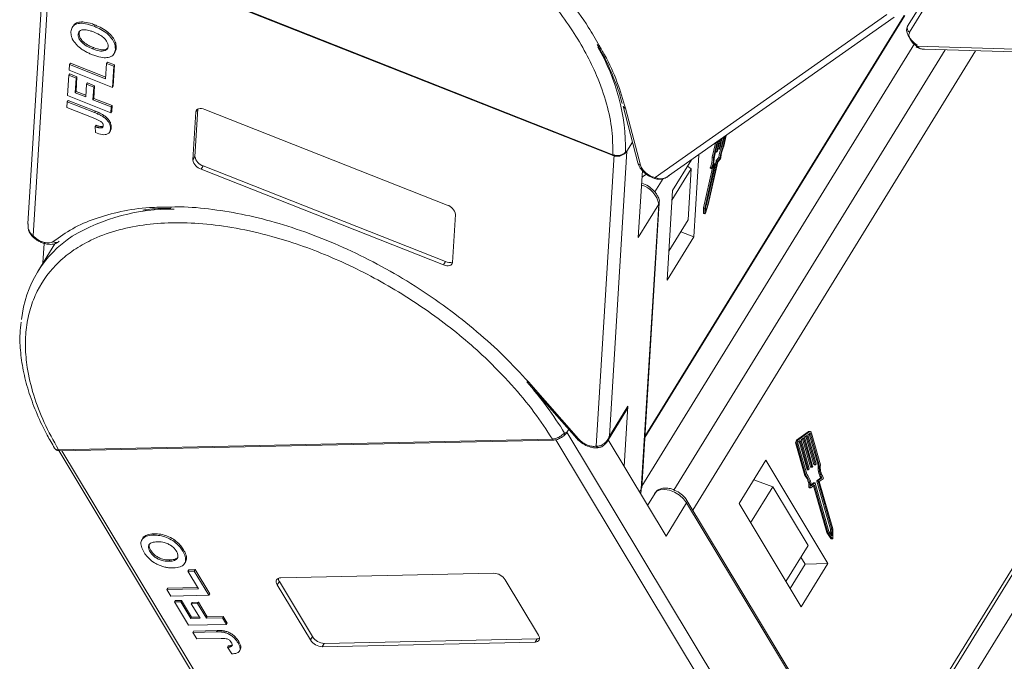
# Model space of a CAD drawing. Header units: millimetres. Extents: x 3059 to 4529, y 344 to 1377.
# Tile 21 of 42: x 3920 to 3991, y 1178 to 1225. Entities that reach past the tile are written whole.
import ezdxf

# ---------------------------------------------------------------- set-up
doc = ezdxf.new("R2010")
doc.units = ezdxf.units.MM

msp = doc.modelspace()

# ---------------------------------------------------------------- linework, layer by layer
at = {"color": 7, "linetype": 'Continuous', "lineweight": 15}
for p, q in [((3921.447, 1231.756), (3920.126, 1210.253)), ((3920.504, 1209.382), (3921.859, 1231.434)), ((3921.771, 1231.521), (3962.844, 1215.306)), ((3921.786, 1231.463), (3962.859, 1215.248)), ((3986.189, 1227.626), (3984.377, 1224.685)), ((3986.337, 1227.199), (3984.525, 1224.258)), ((3982.847, 1225.537), (3965.924, 1213.636)), ((3965.182, 1194.675), (3984.169, 1225.476)), ((3984.133, 1225.477), (3965.186, 1194.741)), ((3966.919, 1213.755), (3983.39, 1225.339)), ((3923.429, 1224.723), (3923.369, 1224.625)), ((3923.793, 1224.081), (3923.853, 1224.178)), ((3923.853, 1224.178), (3923.887, 1224.313)), ((3925.014, 1224.779), (3924.954, 1224.682)), ((3984.894, 1223.44), (3964.962, 1191.108)), ((3924.907, 1223.129), (3924.847, 1223.031)), ((3926.403, 1222.665), (3926.463, 1222.762)), ((3926.567, 1223.108), (3926.507, 1223.01)), ((3987.112, 1222.958), (3967.308, 1190.833)), ((3968.677, 1189.37), (3989.343, 1222.894)), ((4012.794, 1222.425), (3985.051, 1223.223)), ((3985.602, 1223.002), (4012.92, 1222.216)), ((3923.16, 1221.889), (3923.22, 1221.986)), ((3923.22, 1221.986), (3925.8, 1220.968)), ((3925.862, 1221.97), (3925.793, 1220.849)), ((3925.862, 1221.97), (3925.922, 1222.068)), ((3926.389, 1221.762), (3925.862, 1221.97)), ((3925.922, 1222.068), (3926.449, 1221.86)), ((3923.112, 1221.104), (3923.172, 1221.202)), ((3923.16, 1221.889), (3923.134, 1221.469)), ((3923.134, 1221.469), (3926.294, 1220.221)), ((3925.793, 1220.849), (3923.16, 1221.889)), ((3923.172, 1221.202), (3923.699, 1220.994)), ((3926.294, 1220.221), (3926.389, 1221.762)), ((3926.449, 1221.86), (3926.354, 1220.319)), ((3926.389, 1221.762), (3926.449, 1221.86)), ((3923.112, 1221.104), (3923.021, 1219.619)), ((3923.639, 1220.897), (3923.112, 1221.104)), ((3923.573, 1219.832), (3923.639, 1220.897)), ((3923.699, 1220.994), (3923.633, 1219.929)), ((3923.639, 1220.897), (3923.699, 1220.994)), ((3924.4, 1220.453), (3924.46, 1220.55)), ((3924.46, 1220.55), (3924.986, 1220.342)), ((3923.573, 1219.832), (3923.633, 1219.929)), ((3924.343, 1219.528), (3923.573, 1219.832)), ((3923.633, 1219.929), (3924.35, 1219.646)), ((3924.4, 1220.453), (3924.343, 1219.528)), ((3924.926, 1220.245), (3924.4, 1220.453)), ((3924.869, 1219.32), (3924.926, 1220.245)), ((3924.926, 1220.245), (3924.986, 1220.342)), ((3924.986, 1220.342), (3924.929, 1219.417)), ((3926.354, 1220.319), (3926.294, 1220.221)), ((3922.993, 1219.171), (3922.967, 1218.751)), ((3922.993, 1219.171), (3923.053, 1219.268)), ((3924.985, 1218.385), (3922.993, 1219.171)), ((3923.021, 1219.619), (3926.18, 1218.372)), ((3923.053, 1219.268), (3925.045, 1218.482)), ((3924.869, 1219.32), (3924.929, 1219.417)), ((3926.206, 1218.792), (3924.869, 1219.32)), ((3924.929, 1219.417), (3926.266, 1218.89)), ((3922.967, 1218.751), (3925.012, 1217.943)), ((3925.045, 1218.482), (3924.985, 1218.385)), ((3926.18, 1218.372), (3926.206, 1218.792)), ((3926.24, 1218.469), (3926.18, 1218.372)), ((3926.206, 1218.792), (3926.266, 1218.89)), ((3926.266, 1218.89), (3926.24, 1218.469)), ((3932.172, 1214.934), (3932.387, 1218.43)), ((3932.535, 1218.646), (3932.322, 1215.177)), ((3932.512, 1218.633), (3932.387, 1218.43)), ((3933.046, 1218.618), (3950.74, 1211.633)), ((3963.59, 1218.858), (3963.592, 1218.85)), ((3963.592, 1218.85), (3964.669, 1214.71)), ((3963.781, 1218.694), (3964.858, 1214.555)), ((3925.643, 1218.197), (3925.583, 1218.1)), ((3925.099, 1217.456), (3925.039, 1217.359)), ((3925.039, 1217.359), (3925.054, 1216.922)), ((3925.496, 1217.358), (3925.436, 1217.261)), ((3926.08, 1216.945), (3926.14, 1217.042)), ((3926.209, 1217.279), (3926.149, 1217.182)), ((3963.872, 1215.559), (3964.277, 1216.216)), ((3970.336, 1216.158), (3970.109, 1215.131)), ((3970.459, 1216.244), (3970.203, 1215.094)), ((3970.503, 1216.275), (3970.26, 1215.182)), ((3970.429, 1215.522), (3970.613, 1216.353)), ((3970.657, 1216.384), (3970.479, 1215.578)), ((3970.603, 1215.718), (3970.768, 1216.462)), ((3970.812, 1216.493), (3970.653, 1215.774)), ((3970.777, 1215.914), (3970.922, 1216.57)), ((3970.967, 1216.601), (3970.826, 1215.97)), ((3970.906, 1215.91), (3971.077, 1216.679)), ((3970.949, 1215.933), (3971.121, 1216.71)), ((3962.594, 1194.758), (3963.872, 1215.559)), ((3963.773, 1215.492), (3963.872, 1215.559)), ((3970.34, 1215.542), (3970.43, 1215.506)), ((3970.343, 1215.556), (3970.429, 1215.522)), ((3970.46, 1215.538), (3970.435, 1215.51)), ((3970.514, 1215.738), (3970.604, 1215.702)), ((3970.517, 1215.752), (3970.603, 1215.718)), ((3970.634, 1215.734), (3970.609, 1215.706)), ((3970.688, 1215.933), (3970.777, 1215.898)), ((3970.691, 1215.948), (3970.777, 1215.914)), ((3970.808, 1215.929), (3970.783, 1215.902)), ((3970.818, 1215.945), (3970.906, 1215.91)), ((4011.02, 1215.939), (3981.511, 1168.072)), ((3981.647, 1167.846), (4011.061, 1215.56)), ((3932.322, 1215.177), (3932.172, 1214.934)), ((3962.94, 1215.322), (3961.633, 1194.033)), ((3962.844, 1215.306), (3962.845, 1215.305)), ((3962.859, 1215.248), (3962.86, 1215.247)), ((3963.721, 1215.401), (3963.722, 1215.401)), ((3963.722, 1215.401), (3963.733, 1215.41)), ((3968.58, 1214.923), (3967.208, 1212.698)), ((3968.755, 1209.304), (3969.124, 1215.305)), ((3970.38, 1214.843), (3969.676, 1211.67)), ((3969.771, 1211.633), (3970.475, 1214.806)), ((3969.816, 1211.667), (3970.507, 1214.783)), ((3970.109, 1215.131), (3970.203, 1215.094)), ((3970.38, 1214.843), (3970.475, 1214.806)), ((3970.591, 1215.1), (3970.398, 1214.884)), ((3970.398, 1214.884), (3970.493, 1214.846)), ((3970.493, 1214.846), (3970.685, 1215.063)), ((3970.507, 1214.783), (3970.699, 1214.999)), ((3970.591, 1215.1), (3970.685, 1215.063)), ((3932.927, 1214.49), (3932.777, 1214.247)), ((3950.471, 1207.262), (3932.777, 1214.247)), ((3932.927, 1214.49), (3950.621, 1207.505)), ((3964.674, 1214.694), (3964.669, 1214.71)), ((3965.001, 1214.161), (3964.701, 1209.264)), ((3968.575, 1214.273), (3967.165, 1211.985)), ((3968.309, 1214.483), (3968.575, 1214.273)), ((3968.575, 1214.273), (3968.346, 1210.557)), ((3970.121, 1214.348), (3969.473, 1211.425)), ((3970.253, 1214.477), (3969.567, 1211.387)), ((3970.326, 1214.638), (3969.622, 1211.465)), ((3969.96, 1214.317), (3970.055, 1214.28)), ((3970.061, 1214.336), (3969.966, 1214.374)), ((3970.066, 1214.286), (3970.246, 1214.489)), ((3970.127, 1214.434), (3970.319, 1214.65)), ((3970.225, 1214.688), (3970.192, 1214.651)), ((3970.225, 1214.688), (3970.319, 1214.65)), ((3970.325, 1214.654), (3970.23, 1214.691)), ((3970.24, 1214.482), (3970.253, 1214.477)), ((3964.971, 1213.671), (3965.292, 1213.896)), ((3965.92, 1212.591), (3966.52, 1213.565)), ((3965.986, 1213.54), (3965.992, 1213.539)), ((3967.208, 1212.698), (3966.806, 1206.141)), ((3982.51, 1166.415), (4011.374, 1213.237)), ((3964.701, 1209.264), (3966.2, 1211.696)), ((3966.2, 1211.696), (3964.922, 1190.895)), ((3964.956, 1190.998), (3966.234, 1211.8)), ((3969.473, 1211.425), (3969.462, 1211.033)), ((3969.473, 1211.425), (3969.567, 1211.387)), ((3969.567, 1211.387), (3969.557, 1210.996)), ((3969.602, 1211.047), (3969.816, 1211.667)), ((3969.614, 1211.177), (3969.771, 1211.633)), ((3969.622, 1211.465), (3969.614, 1211.177)), ((3969.676, 1211.67), (3969.652, 1211.599)), ((3969.676, 1211.67), (3969.771, 1211.633)), ((3951.345, 1210.946), (3951.13, 1207.449)), ((3966.936, 1208.27), (3968.346, 1210.557)), ((3969.557, 1210.996), (3969.462, 1211.033)), ((3969.466, 1211.02), (3969.561, 1210.983)), ((3967.805, 1209.679), (3968.755, 1209.304)), ((3966.806, 1206.141), (3968.755, 1209.304)), ((3922.085, 1208.812), (3920.833, 1206.78)), ((3921.309, 1208.839), (3921.221, 1207.41)), ((3950.621, 1207.505), (3950.471, 1207.262)), ((3956.562, 1198.733), (3960.219, 1194.584)), ((3956.675, 1198.722), (3960.332, 1194.572)), ((3963.944, 1196.948), (3962.594, 1194.758)), ((3963.673, 1192.541), (3963.944, 1196.948)), ((3962.45, 1194.405), (3963.872, 1196.712)), ((3959.319, 1194.993), (3959.495, 1195.046)), ((3959.495, 1195.046), (3959.625, 1195.257)), ((3973.924, 1171.102), (3959.495, 1195.046)), ((3962.594, 1194.758), (3962.41, 1194.375)), ((3977.109, 1195.085), (3976.264, 1194.463)), ((3977.192, 1195.087), (3976.347, 1194.465)), ((3976.768, 1194.633), (3976.592, 1194.504)), ((3976.698, 1194.582), (3977.286, 1192.517)), ((3977.369, 1192.519), (3976.768, 1194.633)), ((3977.014, 1194.815), (3976.838, 1194.685)), ((3976.838, 1194.685), (3977.439, 1192.571)), ((3976.945, 1194.764), (3977.532, 1192.699)), ((3977.615, 1192.701), (3977.014, 1194.815)), ((3977.225, 1194.97), (3977.084, 1194.867)), ((3977.084, 1194.867), (3977.685, 1192.753)), ((3977.109, 1195.085), (3977.192, 1195.087)), ((3977.237, 1195.104), (3977.154, 1195.102)), ((3977.193, 1194.936), (3977.19, 1194.945)), ((3977.277, 1194.938), (3977.193, 1194.936)), ((3977.193, 1194.936), (3977.841, 1192.66)), ((3977.924, 1192.661), (3977.277, 1194.938)), ((3978.005, 1192.677), (3977.347, 1194.99)), ((3922.349, 1193.776), (3958.428, 1194.553)), ((3922.459, 1193.701), (3958.538, 1194.478)), ((3958.428, 1194.553), (3958.429, 1194.553)), ((3958.67, 1194.497), (3973.408, 1170.041)), ((3961.839, 1193.931), (3961.857, 1193.934)), ((3962.5, 1194.487), (3966.73, 1187.468)), ((3976.208, 1194.21), (3976.292, 1194.212)), ((3976.208, 1194.21), (3976.866, 1191.897)), ((3976.347, 1194.465), (3976.264, 1194.463)), ((3976.292, 1194.212), (3976.949, 1191.899)), ((3976.362, 1194.264), (3977.009, 1191.987)), ((3976.521, 1194.452), (3976.381, 1194.348)), ((3976.452, 1194.401), (3977.039, 1192.336)), ((3977.123, 1192.338), (3976.521, 1194.452)), ((3976.592, 1194.504), (3977.193, 1192.39)), ((3922.348, 1193.776), (3922.349, 1193.776)), ((3922.372, 1193.709), (3937.49, 1168.62)), ((3937.928, 1168.265), (3922.599, 1193.704)), ((3974.011, 1193.008), (3972.061, 1189.845)), ((3978.559, 1185.46), (3974.011, 1193.008)), ((3977.286, 1192.517), (3977.369, 1192.519)), ((3977.304, 1192.498), (3977.387, 1192.5)), ((3977.43, 1192.529), (3977.395, 1192.503)), ((3977.532, 1192.699), (3977.615, 1192.701)), ((3977.55, 1192.68), (3977.633, 1192.682)), ((3977.676, 1192.71), (3977.641, 1192.684)), ((3977.841, 1192.66), (3977.924, 1192.661)), ((3976.866, 1191.897), (3976.949, 1191.899)), ((3977.039, 1192.336), (3977.123, 1192.338)), ((3977.058, 1192.317), (3977.141, 1192.319)), ((3977.184, 1192.347), (3977.148, 1192.321)), ((3978.03, 1191.73), (3977.758, 1191.529)), ((3977.841, 1191.531), (3978.113, 1191.732)), ((3978.03, 1191.73), (3978.113, 1191.732)), ((3974.539, 1191.074), (3972.911, 1188.435)), ((3973.134, 1191.586), (3974.539, 1191.074)), ((3973.158, 1191.624), (3973.193, 1191.565)), ((3974.539, 1191.074), (3977.116, 1186.798)), ((3977.248, 1191.054), (3977.165, 1191.052)), ((3977.205, 1190.986), (3977.288, 1190.988)), ((3977.303, 1190.993), (3977.558, 1191.181)), ((3977.512, 1191.348), (3977.319, 1191.206)), ((3977.323, 1191.149), (3977.595, 1191.35)), ((3977.506, 1191.143), (3978.473, 1187.742)), ((3977.512, 1191.348), (3977.595, 1191.35)), ((3977.603, 1191.352), (3977.519, 1191.351)), ((3977.534, 1191.164), (3977.584, 1191.165)), ((3977.584, 1191.165), (3978.557, 1187.744)), ((3977.621, 1191.333), (3978.62, 1187.819)), ((3977.749, 1191.487), (3977.832, 1191.489)), ((3977.749, 1191.487), (3978.748, 1187.973)), ((3977.758, 1191.529), (3977.841, 1191.531)), ((3978.831, 1187.975), (3977.832, 1191.489)), ((3977.927, 1191.453), (3978.199, 1191.654)), ((3978.908, 1188.003), (3977.927, 1191.453)), ((3964.922, 1190.895), (3964.792, 1190.684)), ((3964.922, 1190.895), (3964.892, 1190.518)), ((3965.928, 1190.611), (3965.376, 1189.716)), ((3966.73, 1187.468), (3968.23, 1189.901)), ((3968.23, 1189.901), (3982.658, 1165.957)), ((3982.681, 1166.131), (3968.252, 1190.075)), ((3972.061, 1189.845), (3976.609, 1182.298)), ((3929.352, 1187.637), (3929.292, 1187.539)), ((3978.473, 1187.742), (3978.557, 1187.744)), ((3978.473, 1187.742), (3978.776, 1187.288)), ((3978.557, 1187.744), (3978.859, 1187.29)), ((3978.62, 1187.819), (3978.843, 1187.485)), ((3978.748, 1187.973), (3978.831, 1187.975)), ((3978.748, 1187.973), (3978.756, 1187.615)), ((3978.843, 1187.485), (3978.831, 1187.975)), ((3978.924, 1187.337), (3978.908, 1188.003)), ((3928.513, 1187.312), (3928.453, 1187.215)), ((3975.488, 1184.158), (3977.116, 1186.798)), ((3978.859, 1187.29), (3978.776, 1187.288)), ((3978.803, 1187.271), (3978.887, 1187.272)), ((3929.045, 1186.328), (3929.105, 1186.425)), ((3931.488, 1186.477), (3931.428, 1186.38)), ((3930.493, 1185.734), (3930.433, 1185.636)), ((3931.564, 1185.472), (3931.624, 1185.569)), ((3976.893, 1185.424), (3975.797, 1183.646)), ((3976.585, 1185.936), (3976.893, 1185.424)), ((3976.609, 1182.298), (3978.559, 1185.46)), ((3976.893, 1185.424), (3978.559, 1185.46)), ((3931.807, 1184.914), (3931.867, 1185.012)), ((3932.269, 1184.924), (3931.807, 1184.914)), ((3931.807, 1184.914), (3932.584, 1183.624)), ((3931.867, 1185.012), (3932.329, 1185.022)), ((3932.269, 1184.924), (3932.329, 1185.022)), ((3933.338, 1183.15), (3932.269, 1184.924)), ((3932.329, 1185.022), (3933.398, 1183.248)), ((3938.589, 1184.431), (3954.132, 1184.766)), ((3938.487, 1184.159), (3938.337, 1183.916)), ((3940.763, 1179.891), (3938.337, 1183.916)), ((3938.487, 1184.159), (3940.913, 1180.134)), ((3954.99, 1184.275), (3957.415, 1180.25)), ((3930.271, 1183.574), (3930.331, 1183.672)), ((3932.584, 1183.624), (3930.271, 1183.574)), ((3930.271, 1183.574), (3930.563, 1183.091)), ((3930.331, 1183.672), (3932.527, 1183.719)), ((3930.563, 1183.091), (3933.338, 1183.15)), ((3933.398, 1183.248), (3933.338, 1183.15)), ((3930.815, 1182.671), (3930.875, 1182.769)), ((3931.278, 1182.681), (3930.815, 1182.671)), ((3930.815, 1182.671), (3931.846, 1180.962)), ((3930.875, 1182.769), (3931.338, 1182.779)), ((3931.278, 1182.681), (3931.338, 1182.779)), ((3932.017, 1181.456), (3931.278, 1182.681)), ((3931.338, 1182.779), (3932.077, 1181.553)), ((3932.051, 1182.535), (3932.111, 1182.632)), ((3932.514, 1182.545), (3932.051, 1182.535)), ((3932.051, 1182.535), (3932.693, 1181.47)), ((3932.111, 1182.632), (3932.574, 1182.642)), ((3932.514, 1182.545), (3932.574, 1182.642)), ((3933.155, 1181.48), (3932.514, 1182.545)), ((3932.574, 1182.642), (3933.215, 1181.578)), ((3931.846, 1180.962), (3934.621, 1181.022)), ((3932.017, 1181.456), (3932.077, 1181.553)), ((3932.693, 1181.47), (3932.017, 1181.456)), ((3932.077, 1181.553), (3932.636, 1181.565)), ((3933.155, 1181.48), (3933.215, 1181.578)), ((3934.329, 1181.506), (3933.155, 1181.48)), ((3933.215, 1181.578), (3934.389, 1181.603)), ((3934.329, 1181.506), (3934.389, 1181.603)), ((3934.621, 1181.022), (3934.329, 1181.506)), ((3934.389, 1181.603), (3934.681, 1181.119)), ((3934.681, 1181.119), (3934.621, 1181.022)), ((3932.157, 1180.446), (3932.217, 1180.543)), ((3933.906, 1180.484), (3932.157, 1180.446)), ((3932.157, 1180.446), (3932.448, 1179.962)), ((3932.217, 1180.543), (3933.966, 1180.581)), ((3933.966, 1180.581), (3933.906, 1180.484)), ((3934.527, 1180.537), (3934.467, 1180.44)), ((3932.448, 1179.962), (3934.244, 1180.001)), ((3935.035, 1179.498), (3934.993, 1179.43)), ((3935.531, 1179.768), (3935.471, 1179.671)), ((3940.913, 1180.134), (3940.763, 1179.891)), ((3957.164, 1179.735), (3941.621, 1179.4)), ((3941.771, 1179.643), (3941.621, 1179.4)), ((3941.771, 1179.643), (3957.313, 1179.978)), ((3957.313, 1179.978), (3957.164, 1179.735)), ((3934.747, 1179.454), (3934.687, 1179.357)), ((3934.687, 1179.357), (3935.014, 1178.874)), ((3935.575, 1179.079), (3935.635, 1179.176))]:
    msp.add_line(p, q, dxfattribs=at)
at = {"color": 7, "linetype": 'Continuous', "lineweight": 15, "flags": 128}
for points in [[(3985.079, 1223.304), (3984.868, 1223.461), (3984.682, 1223.635), (3984.528, 1223.821), (3984.411, 1224.011), (3984.336, 1224.199), (3984.305, 1224.379), (3984.318, 1224.542), (3984.377, 1224.685)], [(3985.051, 1223.223), (3985.03, 1223.196), (3985.016, 1223.179), (3985.009, 1223.174), (3985.009, 1223.18), (3985.016, 1223.196), (3985.031, 1223.223), (3985.052, 1223.26), (3985.079, 1223.304)], [(3932.387, 1218.43), (3932.404, 1218.511), (3932.445, 1218.579), (3932.508, 1218.631), (3932.591, 1218.666), (3932.69, 1218.683), (3932.802, 1218.68), (3932.922, 1218.658), (3933.046, 1218.618)], [(3970.435, 1215.51), (3970.433, 1215.507), (3970.431, 1215.506), (3970.43, 1215.506), (3970.428, 1215.507), (3970.428, 1215.51), (3970.428, 1215.513), (3970.428, 1215.517), (3970.429, 1215.522)], [(3970.609, 1215.706), (3970.607, 1215.703), (3970.605, 1215.702), (3970.603, 1215.702), (3970.602, 1215.703), (3970.602, 1215.706), (3970.602, 1215.709), (3970.602, 1215.713), (3970.603, 1215.718)], [(3970.783, 1215.902), (3970.781, 1215.899), (3970.779, 1215.898), (3970.777, 1215.898), (3970.776, 1215.899), (3970.776, 1215.902), (3970.775, 1215.905), (3970.776, 1215.909), (3970.777, 1215.914)], [(3962.844, 1215.306), (3962.844, 1215.279), (3962.848, 1215.26), (3962.856, 1215.249), (3962.859, 1215.248)], [(3962.845, 1215.305), (3962.846, 1215.278), (3962.85, 1215.259), (3962.858, 1215.249), (3962.86, 1215.247)], [(3969.966, 1214.374), (3969.961, 1214.359), (3969.958, 1214.345), (3969.956, 1214.334), (3969.956, 1214.325), (3969.958, 1214.319), (3969.96, 1214.317)], [(3970.066, 1214.286), (3970.061, 1214.281), (3970.056, 1214.279), (3970.053, 1214.281), (3970.051, 1214.287), (3970.051, 1214.296), (3970.053, 1214.308), (3970.056, 1214.322), (3970.061, 1214.336)], [(3970.246, 1214.489), (3970.249, 1214.491), (3970.251, 1214.492), (3970.252, 1214.492), (3970.253, 1214.491), (3970.254, 1214.489), (3970.254, 1214.486), (3970.254, 1214.481), (3970.253, 1214.477)], [(3970.319, 1214.65), (3970.322, 1214.652), (3970.324, 1214.654), (3970.325, 1214.654), (3970.326, 1214.652), (3970.327, 1214.65), (3970.327, 1214.647), (3970.327, 1214.643), (3970.326, 1214.638)], [(3969.462, 1211.033), (3969.463, 1211.024), (3969.466, 1211.02), (3969.466, 1211.02)], [(3969.602, 1211.047), (3969.596, 1211.03), (3969.588, 1211.014), (3969.58, 1211), (3969.572, 1210.99), (3969.566, 1210.984), (3969.561, 1210.983), (3969.557, 1210.987), (3969.557, 1210.996)], [(3920.396, 1209.389), (3920.407, 1209.378), (3920.431, 1209.37), (3920.464, 1209.371), (3920.504, 1209.382)], [(3951.13, 1207.449), (3951.112, 1207.369), (3951.071, 1207.301), (3951.008, 1207.248), (3950.926, 1207.213), (3950.827, 1207.197), (3950.715, 1207.199), (3950.595, 1207.221), (3950.471, 1207.262)], [(3963.872, 1196.712), (3963.874, 1196.715), (3963.944, 1196.948)], [(3977.192, 1195.087), (3977.213, 1195.099), (3977.236, 1195.104), (3977.259, 1195.101), (3977.281, 1195.091), (3977.302, 1195.074), (3977.32, 1195.051), (3977.335, 1195.023), (3977.347, 1194.99)], [(3977.277, 1194.938), (3977.273, 1194.949), (3977.268, 1194.958), (3977.262, 1194.966), (3977.255, 1194.972), (3977.247, 1194.975), (3977.24, 1194.976), (3977.232, 1194.974), (3977.225, 1194.97)], [(3977.395, 1192.503), (3977.391, 1192.501), (3977.387, 1192.5), (3977.384, 1192.501), (3977.38, 1192.502), (3977.376, 1192.505), (3977.373, 1192.509), (3977.371, 1192.514), (3977.369, 1192.519)], [(3977.641, 1192.684), (3977.637, 1192.683), (3977.634, 1192.682), (3977.63, 1192.682), (3977.626, 1192.684), (3977.623, 1192.687), (3977.62, 1192.691), (3977.617, 1192.695), (3977.615, 1192.701)], [(3977.148, 1192.321), (3977.145, 1192.32), (3977.141, 1192.319), (3977.137, 1192.319), (3977.134, 1192.321), (3977.13, 1192.324), (3977.127, 1192.328), (3977.125, 1192.332), (3977.123, 1192.338)], [(3977.165, 1191.052), (3977.166, 1191.036), (3977.169, 1191.021), (3977.175, 1191.007), (3977.183, 1190.997), (3977.191, 1190.99), (3977.201, 1190.986), (3977.205, 1190.986)], [(3977.303, 1190.993), (3977.294, 1190.989), (3977.284, 1190.988), (3977.275, 1190.992), (3977.266, 1190.999), (3977.258, 1191.009), (3977.253, 1191.022), (3977.249, 1191.038), (3977.248, 1191.054)], [(3977.558, 1191.181), (3977.561, 1191.183), (3977.565, 1191.184), (3977.569, 1191.183), (3977.573, 1191.182), (3977.576, 1191.179), (3977.579, 1191.175), (3977.582, 1191.17), (3977.584, 1191.165)], [(3977.595, 1191.35), (3977.599, 1191.352), (3977.602, 1191.352), (3977.606, 1191.352), (3977.61, 1191.35), (3977.613, 1191.347), (3977.616, 1191.344), (3977.619, 1191.339), (3977.621, 1191.333)], [(3965.928, 1190.611), (3966.061, 1190.753), (3966.308, 1190.859), (3966.625, 1190.881), (3966.984, 1190.816), (3967.355, 1190.67), (3967.706, 1190.456), (3968.006, 1190.192), (3968.23, 1189.901)], [(3978.924, 1187.337), (3978.923, 1187.319), (3978.918, 1187.302), (3978.911, 1187.288), (3978.902, 1187.278), (3978.891, 1187.273), (3978.88, 1187.273), (3978.869, 1187.279), (3978.859, 1187.29)], [(3938.337, 1183.916), (3938.289, 1184.015), (3938.263, 1184.11), (3938.262, 1184.198), (3938.285, 1184.275), (3938.332, 1184.34), (3938.4, 1184.388), (3938.487, 1184.419), (3938.589, 1184.431)], [(3957.415, 1180.25), (3957.464, 1180.151), (3957.489, 1180.056), (3957.49, 1179.968), (3957.467, 1179.89), (3957.421, 1179.826), (3957.353, 1179.778), (3957.266, 1179.747), (3957.164, 1179.735)], [(3957.313, 1179.978), (3957.416, 1179.99), (3957.493, 1180.016)]]:
    msp.add_lwpolyline(points, dxfattribs=at)
at = {"color": 7, "linetype": 'Continuous', "lineweight": 15}
for centre, radius, start, end in [((3984.669, 1224.547), 0.323, 154.70189, 243.53573), ((3948.805, 1215.654), 14.969, 359.37689, 30.13868), ((3963.814, 1218.927), 0.235, 199.24496, 261.92437), ((3963.587, 1215.538), 0.192, 290.55414, 345.97942), ((3970.376, 1215.6), 0.104, 323.39167, 347.87163), ((3973.579, 1214.771), 3.006, 157.48805, 173.71791), ((3970.55, 1215.796), 0.104, 323.39167, 347.87163), ((3973.7, 1214.729), 3.033, 157.07892, 173.68668), ((3973.247, 1214.91), 2.515, 156.00064, 175.67559), ((3970.724, 1215.992), 0.104, 323.39167, 347.87163), ((3933.021, 1215.072), 0.86, 189.24791, 253.53031), ((3933.171, 1215.315), 0.86, 189.24791, 253.53031), ((3968.32, 1215.076), 1.789, 336.89923, 1.76424), ((3968.415, 1215.039), 1.789, 336.89923, 1.76424), ((3968.302, 1215.145), 1.959, 338.72381, 1.11011), ((3970.482, 1214.821), 0.104, 143.39167, 167.87163), ((3970.577, 1214.784), 0.104, 143.39167, 167.87163), ((3970.543, 1215.118), 0.197, 322.81097, 354.67106), ((3964.89, 1214.788), 0.235, 203.61638, 262.22356), ((3970.23, 1214.684), 0.00655, 88.59602, 150.83751), ((3966.03, 1213.636), 0.105, 180.15898, 245.27481), ((3964.472, 1211.399), 1.754, 9.77416, 74.65744), ((3930.556, 1197.303), 14.033, 88.98537, 120.84016), ((3950.496, 1210.808), 0.86, 9.24791, 73.53031), ((3966.014, 1211.814), 0.22, 327.82732, 356.20831), ((3927.816, 1202.475), 8.193, 122.92932, 174.30627), ((3922.186, 1209.211), 0.315, 228.16671, 288.43227), ((3922.203, 1209.122), 0.226, 291.44559, 328.55309), ((3950.908, 1208.088), 0.65, 243.76594, 290.06031), ((3956.628, 1198.815), 0.105, 231.34071, 296.64723), ((3935.091, 1180.025), 28.479, 31.70894, 41.03851), ((3959.094, 1194.941), 0.231, 326.44344, 13.09206), ((3960.285, 1194.665), 0.105, 231.34071, 296.64723), ((3977.157, 1195.024), 0.0778, 91.71466, 128.03059), ((3958.544, 1194.606), 0.128, 204.49234, 267.29458), ((3958.545, 1194.606), 0.128, 204.43076, 267.41526), ((3961.826, 1194.166), 0.235, 214.51493, 273.11516), ((3976.442, 1194.291), 0.247, 135.9924, 199.1166), ((3976.525, 1194.293), 0.247, 135.9924, 199.1166), ((3976.44, 1194.291), 0.0824, 135.9924, 199.1166), ((3922.466, 1193.832), 0.131, 205.40302, 266.32747), ((3922.468, 1193.832), 0.131, 205.35552, 266.4314), ((3977.308, 1192.52), 0.0221, 187.46293, 260.47361), ((3977.4, 1192.558), 0.0412, 315.9924, 19.1166), ((3977.554, 1192.702), 0.0221, 187.46293, 260.47361), ((3977.647, 1192.739), 0.0412, 315.9924, 19.1166), ((3979.403, 1192.493), 1.571, 173.92167, 209.06777), ((3979.487, 1192.495), 1.571, 173.92167, 209.06777), ((3979.341, 1192.492), 1.349, 172.12233, 212.81485), ((3975.984, 1191.11), 1.182, 357.15457, 41.71855), ((3976.067, 1191.112), 1.182, 357.15457, 41.71855), ((3976, 1191.132), 1.323, 0.75454, 40.27989), ((3977.061, 1192.339), 0.0221, 187.46293, 260.47361), ((3977.154, 1192.376), 0.0412, 315.9924, 19.1166), ((3978.137, 1191.712), 0.0854, 316.87754, 34.53798), ((3964.736, 1191.013), 0.22, 327.82577, 356.35333), ((3977.52, 1191.338), 0.013, 91.71466, 128.03059), ((3977.788, 1191.501), 0.0412, 135.9924, 199.1166), ((3977.871, 1191.502), 0.0412, 135.9924, 199.1166), ((3968.107, 1190.005), 0.161, 319.75558, 26.65544), ((3978.805, 1187.303), 0.0326, 208.22892, 267.43165), ((3954.088, 1183.695), 1.072, 32.76333, 87.67246), ((3938.884, 1184.42), 0.475, 183.25294, 213.31209), ((3941.665, 1180.471), 1.072, 212.76333, 267.67246), ((3941.815, 1180.715), 1.072, 212.76333, 267.67246)]:
    msp.add_arc(centre, radius, start, end, dxfattribs=at)
for points, knots in [([(3933.618, 1240.724), (3933.936, 1240.713), (3935.006, 1240.678), (3936.96, 1240.376), (3939.447, 1239.824), (3942.007, 1239.027), (3944.57, 1238.019), (3947.078, 1236.82), (3949.499, 1235.458), (3951.807, 1233.948), (3953.994, 1232.302), (3956.045, 1230.526), (3957.938, 1228.637), (3959.625, 1226.657), (3960.947, 1224.859), (3961.586, 1223.73), (3961.84, 1223.283)], [0, 0, 0, 0, 0.031812, 0.107023, 0.184031, 0.261571, 0.339111, 0.416118, 0.491322, 0.566536, 0.64174, 0.716954, 0.793961, 0.871501, 0.949041, 1, 1, 1, 1]), ([(3921.771, 1231.521), (3921.844, 1232.08), (3921.993, 1233.214), (3922.614, 1234.755), (3923.474, 1236.047), (3924.513, 1237.085), (3925.649, 1237.902), (3926.965, 1238.574), (3928.943, 1239.26), (3931.207, 1239.615), (3933.668, 1239.629), (3935.763, 1239.46), (3938.105, 1239.061), (3940.651, 1238.388), (3943.173, 1237.501), (3945.682, 1236.402), (3948.188, 1235.08), (3950.467, 1233.655), (3952.482, 1232.202), (3954.235, 1230.772), (3955.877, 1229.255), (3957.89, 1227.137), (3959.583, 1224.931), (3960.899, 1222.72), (3961.764, 1220.93), (3962.428, 1219.037), (3962.835, 1217.09), (3962.841, 1215.894), (3962.844, 1215.306)], [0, 0, 0, 0, 0.038862, 0.078912, 0.1200677, 0.1522272, 0.1843815, 0.2172151, 0.2500433, 0.3156185, 0.347778, 0.3799323, 0.4210926, 0.4611415, 0.5, 0.5388632, 0.578912, 0.6200677, 0.6522272, 0.6843815, 0.7172151, 0.7500433, 0.8156185, 0.847778, 0.8799323, 0.9210926, 0.9611404, 1, 1, 1, 1]), ([(3923.266, 1224.284), (3923.272, 1224.341), (3923.292, 1224.514), (3923.432, 1224.751), (3923.757, 1224.9), (3924.215, 1224.911), (3924.63, 1224.805), (3924.892, 1224.706), (3924.954, 1224.682)], [0, 0, 0, 0, 0.101398, 0.306996, 0.506144, 0.685262, 0.924557, 1, 1, 1, 1]), ([(3923.45, 1224.71), (3923.471, 1224.752), (3923.54, 1224.89), (3923.822, 1224.994), (3924.273, 1225.009), (3924.69, 1224.903), (3924.952, 1224.803), (3925.014, 1224.779)], [0, 0, 0, 0, 0.112535, 0.367566, 0.596945, 0.903387, 1, 1, 1, 1]), ([(3923.362, 1223.774), (3923.348, 1223.807), (3923.319, 1223.874), (3923.294, 1223.967), (3923.276, 1224.052), (3923.267, 1224.131), (3923.262, 1224.208), (3923.265, 1224.258), (3923.266, 1224.284)], [0, 0, 0, 0, 0.185429, 0.37219, 0.527708, 0.683877, 0.841678, 1, 1, 1, 1]), ([(3924.913, 1224.268), (3924.829, 1224.299), (3924.617, 1224.378), (3924.315, 1224.446), (3924.05, 1224.426), (3923.881, 1224.335), (3923.808, 1224.207), (3923.797, 1224.114), (3923.793, 1224.081)], [0, 0, 0, 0, 0.159697, 0.4009, 0.570524, 0.740194, 0.908408, 1, 1, 1, 1]), ([(3923.793, 1224.081), (3923.794, 1224.02), (3923.797, 1223.898), (3923.895, 1223.689), (3924.067, 1223.48), (3924.353, 1223.257), (3924.628, 1223.12), (3924.811, 1223.046), (3924.847, 1223.031)], [0, 0, 0, 0, 0.159186, 0.319845, 0.483838, 0.656366, 0.932671, 1, 1, 1, 1]), ([(3924.907, 1223.129), (3924.822, 1223.164), (3924.61, 1223.252), (3924.311, 1223.423), (3924.056, 1223.651), (3923.905, 1223.871), (3923.851, 1224.05), (3923.852, 1224.146), (3923.853, 1224.178)], [0, 0, 0, 0, 0.158617, 0.400864, 0.573059, 0.745486, 0.912985, 1, 1, 1, 1]), ([(3925.98, 1223.217), (3925.978, 1223.278), (3925.974, 1223.401), (3925.87, 1223.611), (3925.693, 1223.822), (3925.398, 1224.047), (3925.123, 1224.183), (3924.943, 1224.256), (3924.913, 1224.268)], [0, 0, 0, 0, 0.159091, 0.319451, 0.485991, 0.660682, 0.944289, 1, 1, 1, 1]), ([(3924.954, 1224.682), (3925.039, 1224.647), (3925.293, 1224.542), (3925.693, 1224.32), (3926.101, 1223.984), (3926.38, 1223.617), (3926.506, 1223.281), (3926.507, 1223.092), (3926.507, 1223.01)], [0, 0, 0, 0, 0.101888, 0.307343, 0.492963, 0.678647, 0.860791, 1, 1, 1, 1]), ([(3925.014, 1224.779), (3925.099, 1224.744), (3925.353, 1224.64), (3925.753, 1224.418), (3926.161, 1224.082), (3926.44, 1223.714), (3926.566, 1223.378), (3926.566, 1223.189), (3926.567, 1223.108)], [0, 0, 0, 0, 0.101888, 0.307343, 0.492963, 0.678647, 0.860791, 1, 1, 1, 1]), ([(3924.044, 1223.017), (3923.97, 1223.074), (3923.822, 1223.186), (3923.584, 1223.422), (3923.432, 1223.625), (3923.369, 1223.758), (3923.362, 1223.774)], [0, 0, 0, 0, 0.2508959, 0.5021661, 0.9405117, 1, 1, 1, 1]), ([(3961.704, 1223.35), (3961.891, 1223.019), (3962.341, 1222.222), (3962.895, 1220.967), (3963.318, 1219.861), (3963.477, 1219.231), (3963.523, 1219.048)], [0, 0, 0, 0, 0.22764, 0.547061, 0.868163, 1, 1, 1, 1]), ([(3924.842, 1222.603), (3924.799, 1222.62), (3924.715, 1222.653), (3924.585, 1222.711), (3924.451, 1222.775), (3924.313, 1222.848), (3924.176, 1222.928), (3924.088, 1222.987), (3924.044, 1223.017)], [0, 0, 0, 0, 0.15395, 0.308181, 0.478699, 0.649961, 0.824203, 1, 1, 1, 1]), ([(3926.507, 1223.01), (3926.5, 1222.953), (3926.481, 1222.78), (3926.343, 1222.539), (3926.017, 1222.389), (3925.557, 1222.381), (3925.151, 1222.485), (3924.897, 1222.581), (3924.842, 1222.603)], [0, 0, 0, 0, 0.102171, 0.30922, 0.51365, 0.692275, 0.932413, 1, 1, 1, 1]), ([(3924.847, 1223.031), (3924.931, 1223), (3925.165, 1222.913), (3925.495, 1222.847), (3925.769, 1222.896), (3925.926, 1223.007), (3925.972, 1223.133), (3925.979, 1223.206), (3925.98, 1223.217)], [0, 0, 0, 0, 0.159163, 0.441094, 0.61902, 0.796885, 0.968573, 1, 1, 1, 1]), ([(3925.967, 1223.124), (3925.941, 1223.092), (3925.878, 1223.014), (3925.686, 1222.958), (3925.371, 1222.971), (3925.096, 1223.056), (3924.924, 1223.122), (3924.907, 1223.129)], [0, 0, 0, 0, 0.151195, 0.364335, 0.596626, 0.957895, 1, 1, 1, 1]), ([(3926.567, 1223.108), (3926.562, 1223.049), (3926.553, 1222.921), (3926.481, 1222.826), (3926.442, 1222.774)], [0, 0, 0, 0, 0.457671, 1, 1, 1, 1]), ([(3961.84, 1223.283), (3961.977, 1223.054), (3962.512, 1222.165), (3963.195, 1220.619), (3963.586, 1219.336), (3963.781, 1218.694)], [0, 0, 0, 0, 0.147614, 0.573793, 1, 1, 1, 1]), ([(3985.008, 1223.174), (3985.107, 1223.122), (3985.294, 1223.025), (3985.503, 1223.009), (3985.601, 1223.002)], [0, 0, 0, 0, 0.529898, 1, 1, 1, 1]), ([(3985.051, 1223.223), (3985.132, 1223.16), (3985.294, 1223.033), (3985.499, 1223.015), (3985.603, 1223.007)], [0, 0, 0, 0, 0.493606, 1, 1, 1, 1]), ([(3924.985, 1218.385), (3925.027, 1218.368), (3925.111, 1218.334), (3925.225, 1218.285), (3925.325, 1218.24), (3925.412, 1218.196), (3925.499, 1218.151), (3925.555, 1218.117), (3925.583, 1218.1)], [0, 0, 0, 0, 0.20827, 0.416707, 0.561481, 0.706573, 0.852825, 1, 1, 1, 1]), ([(3925.045, 1218.482), (3925.087, 1218.465), (3925.171, 1218.431), (3925.285, 1218.383), (3925.385, 1218.337), (3925.472, 1218.293), (3925.559, 1218.249), (3925.615, 1218.214), (3925.643, 1218.197)], [0, 0, 0, 0, 0.20827, 0.416707, 0.561481, 0.706573, 0.852825, 1, 1, 1, 1]), ([(3925.624, 1217.417), (3925.623, 1217.456), (3925.623, 1217.519), (3925.576, 1217.616), (3925.504, 1217.698), (3925.313, 1217.822), (3925.144, 1217.891), (3925.012, 1217.943)], [0, 0, 0, 0, 0.1893295, 0.3022223, 0.4156123, 0.5487324, 1, 1, 1, 1]), ([(3925.583, 1218.1), (3925.66, 1218.045), (3925.814, 1217.936), (3925.998, 1217.728), (3926.142, 1217.462), (3926.146, 1217.287), (3926.149, 1217.182)], [0, 0, 0, 0, 0.20646, 0.413515, 0.645211, 1, 1, 1, 1]), ([(3925.643, 1218.197), (3925.72, 1218.143), (3925.874, 1218.033), (3926.058, 1217.825), (3926.202, 1217.559), (3926.206, 1217.385), (3926.209, 1217.279)], [0, 0, 0, 0, 0.20646, 0.413515, 0.645211, 1, 1, 1, 1]), ([(3925.039, 1217.359), (3925.06, 1217.351), (3925.103, 1217.336), (3925.168, 1217.314), (3925.234, 1217.294), (3925.302, 1217.277), (3925.371, 1217.263), (3925.414, 1217.261), (3925.436, 1217.261)], [0, 0, 0, 0, 0.1559964, 0.3121249, 0.4808949, 0.6502119, 0.8232477, 1, 1, 1, 1]), ([(3926.149, 1217.182), (3926.142, 1217.125), (3926.125, 1216.995), (3926.011, 1216.838), (3925.796, 1216.762), (3925.469, 1216.777), (3925.217, 1216.865), (3925.054, 1216.922)], [0, 0, 0, 0, 0.155292, 0.353145, 0.543243, 0.704067, 1, 1, 1, 1]), ([(3925.099, 1217.456), (3925.12, 1217.448), (3925.163, 1217.433), (3925.228, 1217.412), (3925.294, 1217.392), (3925.362, 1217.374), (3925.431, 1217.36), (3925.474, 1217.359), (3925.496, 1217.358)], [0, 0, 0, 0, 0.155996, 0.312125, 0.480895, 0.650212, 0.823248, 1, 1, 1, 1]), ([(3925.436, 1217.261), (3925.472, 1217.264), (3925.539, 1217.272), (3925.601, 1217.324), (3925.62, 1217.377), (3925.623, 1217.41), (3925.624, 1217.417)], [0, 0, 0, 0, 0.330398, 0.624767, 0.917361, 1, 1, 1, 1]), ([(3925.496, 1217.358), (3925.533, 1217.36), (3925.585, 1217.364), (3925.614, 1217.391), (3925.622, 1217.398)], [0, 0, 0, 0, 0.719442, 1, 1, 1, 1]), ([(3926.209, 1217.279), (3926.205, 1217.22), (3926.2, 1217.131), (3926.146, 1217.07), (3926.128, 1217.05)], [0, 0, 0, 0, 0.672303, 1, 1, 1, 1]), ([(3962.845, 1215.305), (3962.905, 1215.286), (3963.013, 1215.252), (3963.198, 1215.24), (3963.365, 1215.261), (3963.513, 1215.309), (3963.626, 1215.366), (3963.715, 1215.431), (3963.755, 1215.472), (3963.773, 1215.492)], [0, 0, 0, 0, 0.171846, 0.312445, 0.499101, 0.629839, 0.757504, 0.889024, 1, 1, 1, 1]), ([(3962.86, 1215.247), (3962.942, 1215.224), (3963.104, 1215.177), (3963.352, 1215.203), (3963.564, 1215.279), (3963.665, 1215.356), (3963.713, 1215.393)], [0, 0, 0, 0, 0.266668, 0.523609, 0.769492, 1, 1, 1, 1]), ([(3964.674, 1214.694), (3964.721, 1214.573), (3964.815, 1214.332), (3965.142, 1213.98), (3965.552, 1213.69), (3965.846, 1213.589), (3965.992, 1213.539)], [0, 0, 0, 0, 0.25255, 0.5034435, 0.7526147, 1, 1, 1, 1]), ([(3965.924, 1213.636), (3966.025, 1213.601), (3966.238, 1213.526), (3966.578, 1213.578), (3966.814, 1213.666), (3966.907, 1213.75), (3966.916, 1213.759)], [0, 0, 0, 0, 0.3018305, 0.6416516, 0.9639686, 1, 1, 1, 1]), ([(3965.986, 1213.54), (3966.083, 1213.525), (3966.281, 1213.495), (3966.586, 1213.571), (3966.825, 1213.676), (3966.939, 1213.781), (3966.972, 1213.811)], [0, 0, 0, 0, 0.278709, 0.567547, 0.874973, 1, 1, 1, 1]), ([(3965.438, 1213.009), (3965.279, 1213.098), (3965.116, 1213.19), (3964.948, 1213.23), (3964.944, 1213.231)], [0, 0, 0, 0, 0.9750283, 1, 1, 1, 1]), ([(3966.094, 1212.336), (3966.074, 1212.375), (3966.013, 1212.497), (3965.81, 1212.74), (3965.581, 1212.906), (3965.438, 1213.009)], [0, 0, 0, 0, 0.15169, 0.467899, 1, 1, 1, 1]), ([(3966.223, 1211.802), (3966.228, 1211.819), (3966.262, 1211.952), (3966.203, 1212.142), (3966.117, 1212.296), (3966.094, 1212.336)], [0, 0, 0, 0, 0.0966866, 0.7642793, 1, 1, 1, 1]), ([(3921.976, 1208.976), (3922.432, 1209.301), (3923.343, 1209.951), (3925.012, 1210.675), (3926.894, 1211.19), (3928.712, 1211.47), (3929.95, 1211.477), (3930.429, 1211.479)], [0, 0, 0, 0, 0.21249, 0.424995, 0.642574, 0.861658, 1, 1, 1, 1]), ([(3928.51, 1211.259), (3928.684, 1211.284), (3929.336, 1211.379), (3930.048, 1211.389), (3930.57, 1211.396)], [0, 0, 0, 0, 0.267089, 1, 1, 1, 1]), ([(3930.429, 1211.479), (3930.703, 1211.489), (3931.717, 1211.525), (3933.592, 1211.343), (3936.008, 1210.944), (3938.474, 1210.312), (3940.966, 1209.476), (3943.473, 1208.43), (3945.968, 1207.183), (3948.414, 1205.743), (3950.753, 1204.144), (3952.927, 1202.424), (3954.93, 1200.616), (3956.093, 1199.353), (3956.675, 1198.722)], [0, 0, 0, 0, 0.033001, 0.121931, 0.208778, 0.295637, 0.382485, 0.469343, 0.558274, 0.647819, 0.737364, 0.826294, 0.913144, 1, 1, 1, 1]), ([(3922.349, 1193.776), (3921.985, 1194.437), (3921.244, 1195.78), (3920.486, 1197.797), (3920.051, 1199.644), (3919.906, 1201.29), (3919.981, 1202.732), (3920.267, 1204.094), (3920.933, 1205.78), (3922.011, 1207.224), (3923.453, 1208.378), (3924.813, 1209.156), (3926.486, 1209.79), (3928.48, 1210.212), (3930.617, 1210.381), (3932.899, 1210.307), (3935.343, 1209.981), (3937.729, 1209.434), (3939.979, 1208.734), (3942.057, 1207.938), (3944.134, 1206.994), (3946.868, 1205.546), (3949.478, 1203.852), (3951.868, 1201.979), (3953.685, 1200.369), (3955.459, 1198.55), (3957.12, 1196.553), (3957.996, 1195.213), (3958.428, 1194.553)], [0, 0, 0, 0, 0.038862, 0.078912, 0.120068, 0.152227, 0.184382, 0.217215, 0.250043, 0.315618, 0.347778, 0.379932, 0.421093, 0.461142, 0.5, 0.538863, 0.578912, 0.620068, 0.652227, 0.684382, 0.717215, 0.750043, 0.815618, 0.847778, 0.879932, 0.921093, 0.96114, 1, 1, 1, 1]), ([(3920.126, 1210.252), (3920.127, 1210.136), (3920.129, 1209.946), (3920.214, 1209.637), (3920.328, 1209.482), (3920.396, 1209.389)], [0, 0, 0, 0, 0.389203, 0.633943, 1, 1, 1, 1]), ([(3920.13, 1210.253), (3920.13, 1210.148), (3920.131, 1209.923), (3920.26, 1209.605), (3920.426, 1209.453), (3920.504, 1209.382)], [0, 0, 0, 0, 0.3189519, 0.6796238, 1, 1, 1, 1]), ([(3920.412, 1209.375), (3920.473, 1209.317), (3920.599, 1209.196), (3920.836, 1209.037), (3921.098, 1208.904), (3921.372, 1208.811), (3921.641, 1208.761), (3921.893, 1208.761), (3922.117, 1208.807), (3922.23, 1208.877), (3922.286, 1208.912)], [0, 0, 0, 0, 0.1132564, 0.2372412, 0.3621972, 0.4880818, 0.6148509, 0.7424587, 0.8708579, 1, 1, 1, 1]), ([(3921.976, 1208.976), (3921.928, 1208.946), (3921.829, 1208.885), (3921.618, 1208.858), (3921.378, 1208.879), (3921.209, 1208.937), (3921.126, 1208.965)], [0, 0, 0, 0, 0.2455128, 0.5, 0.7544872, 1, 1, 1, 1]), ([(3919.62, 1203.093), (3919.588, 1202.821), (3919.504, 1202.098), (3919.569, 1200.858), (3919.792, 1199.394), (3920.194, 1197.894), (3920.769, 1196.374), (3921.39, 1195.038), (3921.881, 1194.215), (3922.068, 1193.901)], [0, 0, 0, 0, 0.097366, 0.258223, 0.419225, 0.580165, 0.740878, 0.901225, 1, 1, 1, 1]), ([(3958.429, 1194.553), (3958.482, 1194.558), (3958.577, 1194.567), (3958.744, 1194.619), (3958.897, 1194.691), (3959.037, 1194.776), (3959.149, 1194.857), (3959.244, 1194.933), (3959.295, 1194.974), (3959.319, 1194.993)], [0, 0, 0, 0, 0.171846, 0.312445, 0.499101, 0.629839, 0.757504, 0.889024, 1, 1, 1, 1]), ([(3958.54, 1194.478), (3958.597, 1194.484), (3958.709, 1194.495), (3958.928, 1194.575), (3959.068, 1194.664), (3959.158, 1194.721)], [0, 0, 0, 0, 0.270233, 0.530571, 1, 1, 1, 1]), ([(3959.286, 1194.813), (3959.224, 1194.763), (3959.159, 1194.711), (3959.085, 1194.679), (3959.082, 1194.678)], [0, 0, 0, 0, 0.955717, 1, 1, 1, 1]), ([(3960.215, 1194.589), (3960.326, 1194.481), (3960.548, 1194.263), (3960.992, 1194.028), (3961.453, 1193.894), (3961.71, 1193.918), (3961.839, 1193.931)], [0, 0, 0, 0, 0.247376, 0.496545, 0.747442, 1, 1, 1, 1]), ([(3961.633, 1194.033), (3961.725, 1194.037), (3961.921, 1194.045), (3962.21, 1194.207), (3962.451, 1194.45), (3962.547, 1194.655), (3962.594, 1194.758)], [0, 0, 0, 0, 0.2343588, 0.4982155, 0.7484812, 1, 1, 1, 1]), ([(3922.05, 1193.9), (3922.071, 1193.872), (3922.112, 1193.814), (3922.211, 1193.749), (3922.328, 1193.707), (3922.415, 1193.703), (3922.458, 1193.701)], [0, 0, 0, 0, 0.253684, 0.507909, 0.757896, 1, 1, 1, 1]), ([(3922.058, 1193.895), (3922.077, 1193.871), (3922.112, 1193.825), (3922.213, 1193.783), (3922.3, 1193.778), (3922.348, 1193.776)], [0, 0, 0, 0, 0.32863, 0.630736, 1, 1, 1, 1]), ([(3961.857, 1193.934), (3961.934, 1193.959), (3962.075, 1194.006), (3962.284, 1194.171), (3962.386, 1194.314), (3962.448, 1194.402)], [0, 0, 0, 0, 0.320002, 0.583315, 1, 1, 1, 1]), ([(3967.621, 1190.691), (3967.462, 1190.774), (3967.241, 1190.891), (3966.908, 1190.97), (3966.64, 1190.993), (3966.347, 1190.946), (3966.071, 1190.813), (3965.957, 1190.645), (3965.899, 1190.56)], [0, 0, 0, 0, 0.247081, 0.3434298, 0.4997924, 0.6591045, 0.8276543, 1, 1, 1, 1]), ([(3968.247, 1190.074), (3968.236, 1190.095), (3968.183, 1190.197), (3967.991, 1190.421), (3967.764, 1190.587), (3967.621, 1190.691)], [0, 0, 0, 0, 0.0840829, 0.4254924, 1, 1, 1, 1]), ([(3928.586, 1186.312), (3928.548, 1186.379), (3928.433, 1186.582), (3928.343, 1186.914), (3928.425, 1187.231), (3928.688, 1187.454), (3929.01, 1187.528), (3929.237, 1187.537), (3929.292, 1187.539)], [0, 0, 0, 0, 0.101398, 0.306996, 0.506144, 0.685262, 0.924557, 1, 1, 1, 1]), ([(3928.516, 1187.311), (3928.516, 1187.314), (3928.541, 1187.412), (3928.765, 1187.543), (3929.069, 1187.626), (3929.297, 1187.635), (3929.352, 1187.637)], [0, 0, 0, 0, 0.011458, 0.369995, 0.848987, 1, 1, 1, 1]), ([(3929.292, 1187.539), (3929.367, 1187.539), (3929.593, 1187.539), (3929.992, 1187.475), (3930.478, 1187.286), (3930.911, 1187.003), (3931.23, 1186.684), (3931.368, 1186.472), (3931.428, 1186.38)], [0, 0, 0, 0, 0.101888, 0.307343, 0.492963, 0.678647, 0.860791, 1, 1, 1, 1]), ([(3929.352, 1187.637), (3929.427, 1187.636), (3929.653, 1187.636), (3930.052, 1187.572), (3930.538, 1187.383), (3930.971, 1187.1), (3931.29, 1186.781), (3931.428, 1186.569), (3931.488, 1186.477)], [0, 0, 0, 0, 0.101888, 0.307343, 0.492963, 0.678647, 0.860791, 1, 1, 1, 1]), ([(3929.57, 1187.055), (3929.497, 1187.052), (3929.314, 1187.042), (3929.087, 1186.979), (3928.944, 1186.834), (3928.911, 1186.654), (3928.962, 1186.476), (3929.023, 1186.366), (3929.045, 1186.328)], [0, 0, 0, 0, 0.159697, 0.4009, 0.570524, 0.740194, 0.908408, 1, 1, 1, 1]), ([(3929.105, 1186.425), (3929.069, 1186.492), (3928.998, 1186.628), (3928.97, 1186.812), (3929.017, 1186.899), (3929.038, 1186.937)], [0, 0, 0, 0, 0.355125, 0.713214, 1, 1, 1, 1]), ([(3930.966, 1186.369), (3930.92, 1186.437), (3930.828, 1186.573), (3930.613, 1186.761), (3930.355, 1186.915), (3930.017, 1187.032), (3929.756, 1187.057), (3929.596, 1187.055), (3929.57, 1187.055)], [0, 0, 0, 0, 0.159091, 0.319451, 0.485991, 0.660682, 0.944289, 1, 1, 1, 1]), ([(3929.014, 1185.784), (3928.982, 1185.815), (3928.916, 1185.877), (3928.834, 1185.969), (3928.761, 1186.057), (3928.698, 1186.141), (3928.639, 1186.226), (3928.603, 1186.283), (3928.586, 1186.312)], [0, 0, 0, 0, 0.185429, 0.37219, 0.527708, 0.683877, 0.841678, 1, 1, 1, 1]), ([(3929.045, 1186.328), (3929.09, 1186.26), (3929.181, 1186.124), (3929.391, 1185.935), (3929.645, 1185.78), (3929.977, 1185.662), (3930.239, 1185.635), (3930.401, 1185.636), (3930.433, 1185.636)], [0, 0, 0, 0, 0.1591863, 0.3198446, 0.4838385, 0.6563662, 0.9326705, 1, 1, 1, 1]), ([(3930.493, 1185.734), (3930.418, 1185.734), (3930.228, 1185.735), (3929.926, 1185.789), (3929.61, 1185.927), (3929.36, 1186.104), (3929.198, 1186.281), (3929.128, 1186.388), (3929.105, 1186.425)], [0, 0, 0, 0, 0.158617, 0.400864, 0.573059, 0.745486, 0.912985, 1, 1, 1, 1]), ([(3930.433, 1185.636), (3930.506, 1185.64), (3930.707, 1185.651), (3930.95, 1185.73), (3931.076, 1185.91), (3931.087, 1186.108), (3931.023, 1186.27), (3930.974, 1186.356), (3930.966, 1186.369)], [0, 0, 0, 0, 0.159163, 0.441094, 0.61902, 0.796885, 0.968573, 1, 1, 1, 1]), ([(3931.082, 1185.952), (3931.078, 1185.94), (3931.051, 1185.868), (3930.873, 1185.776), (3930.658, 1185.739), (3930.508, 1185.734), (3930.493, 1185.734)], [0, 0, 0, 0, 0.068225, 0.408723, 0.938282, 1, 1, 1, 1]), ([(3931.428, 1186.38), (3931.466, 1186.313), (3931.581, 1186.11), (3931.675, 1185.775), (3931.592, 1185.457), (3931.327, 1185.234), (3931.012, 1185.163), (3930.791, 1185.155), (3930.743, 1185.153)], [0, 0, 0, 0, 0.102171, 0.30922, 0.51365, 0.692275, 0.932413, 1, 1, 1, 1]), ([(3931.488, 1186.477), (3931.526, 1186.41), (3931.64, 1186.208), (3931.743, 1185.871), (3931.661, 1185.669), (3931.621, 1185.571)], [0, 0, 0, 0, 0.201609, 0.610172, 1, 1, 1, 1]), ([(3929.969, 1185.25), (3929.885, 1185.279), (3929.715, 1185.336), (3929.402, 1185.491), (3929.164, 1185.649), (3929.03, 1185.77), (3929.014, 1185.784)], [0, 0, 0, 0, 0.250896, 0.502166, 0.940512, 1, 1, 1, 1]), ([(3930.743, 1185.153), (3930.706, 1185.152), (3930.631, 1185.151), (3930.512, 1185.156), (3930.386, 1185.166), (3930.251, 1185.184), (3930.113, 1185.21), (3930.017, 1185.237), (3929.969, 1185.25)], [0, 0, 0, 0, 0.15395, 0.308181, 0.478699, 0.649961, 0.824203, 1, 1, 1, 1]), ([(3933.906, 1180.484), (3933.943, 1180.484), (3934.018, 1180.485), (3934.12, 1180.483), (3934.213, 1180.478), (3934.295, 1180.469), (3934.379, 1180.459), (3934.438, 1180.446), (3934.467, 1180.44)], [0, 0, 0, 0, 0.20827, 0.416707, 0.561481, 0.706573, 0.852825, 1, 1, 1, 1]), ([(3933.966, 1180.581), (3934.003, 1180.581), (3934.078, 1180.582), (3934.18, 1180.58), (3934.273, 1180.575), (3934.355, 1180.566), (3934.439, 1180.556), (3934.498, 1180.544), (3934.527, 1180.537)], [0, 0, 0, 0, 0.2082698, 0.416707, 0.5614806, 0.7065734, 0.8528245, 1, 1, 1, 1]), ([(3934.467, 1180.44), (3934.552, 1180.414), (3934.723, 1180.363), (3934.983, 1180.214), (3935.263, 1179.983), (3935.392, 1179.788), (3935.471, 1179.671)], [0, 0, 0, 0, 0.20646, 0.413515, 0.645211, 1, 1, 1, 1]), ([(3934.527, 1180.537), (3934.612, 1180.512), (3934.783, 1180.46), (3935.043, 1180.311), (3935.323, 1180.08), (3935.452, 1179.886), (3935.531, 1179.768)], [0, 0, 0, 0, 0.20646, 0.413515, 0.645211, 1, 1, 1, 1]), ([(3934.99, 1179.692), (3934.961, 1179.736), (3934.914, 1179.806), (3934.816, 1179.893), (3934.714, 1179.952), (3934.511, 1180.004), (3934.36, 1180.002), (3934.244, 1180.001)], [0, 0, 0, 0, 0.189329, 0.302222, 0.415612, 0.548732, 1, 1, 1, 1]), ([(3934.747, 1179.454), (3934.765, 1179.455), (3934.801, 1179.458), (3934.855, 1179.464), (3934.909, 1179.472), (3934.962, 1179.484), (3935.013, 1179.5), (3935.039, 1179.518), (3935.053, 1179.527)], [0, 0, 0, 0, 0.155996, 0.312125, 0.480895, 0.650212, 0.823248, 1, 1, 1, 1]), ([(3934.993, 1179.43), (3935.011, 1179.451), (3935.045, 1179.49), (3935.044, 1179.577), (3935.017, 1179.645), (3934.995, 1179.684), (3934.99, 1179.692)], [0, 0, 0, 0, 0.330398, 0.624767, 0.917361, 1, 1, 1, 1]), ([(3935.471, 1179.671), (3935.508, 1179.604), (3935.594, 1179.45), (3935.641, 1179.221), (3935.569, 1179.037), (3935.365, 1178.903), (3935.152, 1178.885), (3935.014, 1178.874)], [0, 0, 0, 0, 0.155292, 0.353145, 0.543243, 0.704067, 1, 1, 1, 1]), ([(3935.531, 1179.768), (3935.568, 1179.701), (3935.652, 1179.549), (3935.705, 1179.333), (3935.648, 1179.227), (3935.624, 1179.182)], [0, 0, 0, 0, 0.312199, 0.709964, 1, 1, 1, 1]), ([(3934.687, 1179.357), (3934.705, 1179.358), (3934.741, 1179.361), (3934.795, 1179.366), (3934.849, 1179.375), (3934.902, 1179.387), (3934.953, 1179.403), (3934.979, 1179.421), (3934.993, 1179.43)], [0, 0, 0, 0, 0.155996, 0.312125, 0.480895, 0.650212, 0.823248, 1, 1, 1, 1])]:
    msp.add_open_spline(points, degree=3, knots=knots, dxfattribs=at)
for points in [[(3984.525, 1224.258), (3984.495, 1224.182), (3984.435, 1224.031), (3984.52, 1223.831), (3984.562, 1223.732)], [(3984.562, 1223.732), (3984.622, 1223.639), (3984.742, 1223.453), (3984.948, 1223.299), (3985.051, 1223.223)], [(3963.872, 1215.559), (3963.844, 1215.52), (3963.788, 1215.442), (3963.699, 1215.386), (3963.654, 1215.358)], [(3964.858, 1214.555), (3964.896, 1214.456), (3964.971, 1214.258), (3965.166, 1214.073), (3965.264, 1213.981)], [(3965.264, 1213.981), (3965.367, 1213.904), (3965.574, 1213.751), (3965.808, 1213.674), (3965.924, 1213.636)], [(3920.504, 1209.382), (3920.595, 1209.297), (3920.778, 1209.126), (3921.01, 1209.019), (3921.126, 1208.965)], [(3959.495, 1195.046), (3959.467, 1195.005), (3959.412, 1194.925), (3959.328, 1194.85), (3959.286, 1194.813)], [(3960.332, 1194.572), (3960.426, 1194.478), (3960.615, 1194.291), (3960.865, 1194.174), (3960.99, 1194.115)], [(3960.99, 1194.115), (3961.107, 1194.077), (3961.341, 1194), (3961.535, 1194.022), (3961.633, 1194.033)]]:
    msp.add_open_spline(points, degree=3, dxfattribs=at)

doc.saveas('drawing.dxf')
